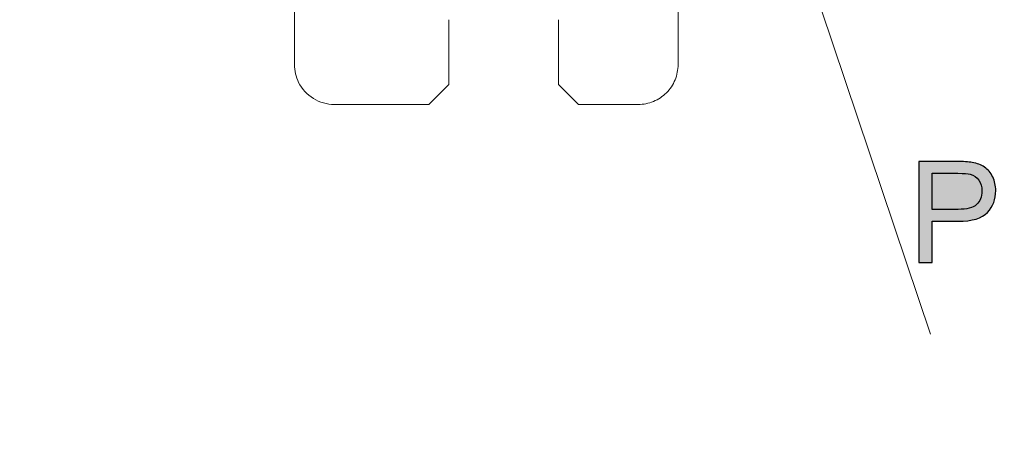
# Model space of a CAD drawing. Header units: millimetres. Extents: x -296 to 295, y -209 to 209.
# Tile 24 of 123: x -249 to -199, y -27 to -6. Entities that reach past the tile are written whole.
import ezdxf

# ---------------------------------------------------------------- set-up
doc = ezdxf.new("R2010")
doc.units = ezdxf.units.MM
doc.header["$MEASUREMENT"] = 0
doc.layers.add('layer 1', color=7, linetype='Continuous')

msp = doc.modelspace()

# ---------------------------------------------------------------- hatches: boundary and pattern name
at = {"layer": 'layer 1'}
h = msp.add_hatch(color=18, dxfattribs=at)
edge = h.paths.add_edge_path()
edge.add_spline(control_points=[(-203.7875, -18.416), (-203.7875, -18.416), (-203.7875, -13.3642), (-203.7875, -13.3642), (-203.7875, -13.3642), (-201.8802, -13.3642), (-201.8802, -13.3642), (-201.545, -13.3642), (-201.2887, -13.3807), (-201.1111, -13.4124), (-200.863, -13.4536), (-200.6548, -13.5323), (-200.4867, -13.6476), (-200.3185, -13.764), (-200.1833, -13.9263), (-200.081, -14.1344), (-199.9787, -14.3426), (-199.9281, -14.5719), (-199.9281, -14.8223), (-199.9281, -15.2504), (-200.0645, -15.6138), (-200.3385, -15.9101), (-200.6113, -16.2076), (-201.1064, -16.3558), (-201.8214, -16.3558), (-201.8214, -16.3558), (-203.1172, -16.3558), (-203.1172, -16.3558), (-203.1172, -16.3558), (-203.1172, -18.416), (-203.1172, -18.416), (-203.1172, -18.416), (-203.7875, -18.416), (-203.7875, -18.416)], knot_values=[0, 0, 0, 0, 0.0909091, 0.0909091, 0.0909091, 0.1818182, 0.1818182, 0.1818182, 0.2727273, 0.2727273, 0.2727273, 0.3636364, 0.3636364, 0.3636364, 0.4545455, 0.4545455, 0.4545455, 0.5454545, 0.5454545, 0.5454545, 0.6363636, 0.6363636, 0.6363636, 0.7272727, 0.7272727, 0.7272727, 0.8181818, 0.8181818, 0.8181818, 0.9090909, 0.9090909, 0.9090909, 1, 1, 1, 1], degree=3, periodic=1)
h = msp.add_hatch(color=18, dxfattribs=at)
edge = h.paths.add_edge_path()
edge.add_spline(control_points=[(-203.1172, -15.7631), (-203.1172, -15.7631), (-201.812, -15.7631), (-201.812, -15.7631), (-201.3792, -15.7631), (-201.0735, -15.6831), (-200.8912, -15.522), (-200.7101, -15.3609), (-200.6196, -15.1351), (-200.6196, -14.8423), (-200.6196, -14.6318), (-200.6725, -14.4508), (-200.7795, -14.3002), (-200.8865, -14.1497), (-201.0276, -14.0498), (-201.2016, -14.0015), (-201.3145, -13.9721), (-201.5227, -13.9569), (-201.8249, -13.9569), (-201.8249, -13.9569), (-203.1172, -13.9569), (-203.1172, -13.9569), (-203.1172, -13.9569), (-203.1172, -15.7631), (-203.1172, -15.7631)], knot_values=[0, 0, 0, 0, 0.125, 0.125, 0.125, 0.25, 0.25, 0.25, 0.375, 0.375, 0.375, 0.5, 0.5, 0.5, 0.625, 0.625, 0.625, 0.75, 0.75, 0.75, 0.875, 0.875, 0.875, 1, 1, 1, 1], degree=3, periodic=1)

# ---------------------------------------------------------------- linework, layer by layer
at = {"layer": 'layer 1', "color": 1, "lineweight": 0}
msp.add_open_spline([(295.3283, 209.2747), (295.3283, 209.2747), (295.3283, -208.9236), (295.3283, -208.9236), (295.3283, -208.9236), (-296.1944, -208.9236), (-296.1944, -208.9236), (-296.1944, -208.9236), (-296.1944, 209.2747), (-296.1944, 209.2747), (-296.1944, 209.2747), (295.3283, 209.2747), (295.3283, 209.2747)], degree=3, knots=[0, 0, 0, 0, 0.25, 0.25, 0.25, 0.5, 0.5, 0.5, 0.75, 0.75, 0.75, 1, 1, 1, 1], dxfattribs=at)
at = {"layer": 'layer 1', "color": 5, "lineweight": 0}
msp.add_open_spline([(-281.2487, 194.7284), (-281.2487, 194.7284), (-281.2487, -197.0649), (-281.2487, -197.0649), (-281.2487, -197.0649), (283.3586, -197.0649), (283.3586, -197.0649)], degree=3, knots=[0, 0, 0, 0, 0.5, 0.5, 0.5, 1, 1, 1, 1], dxfattribs=at)
at = {"layer": 'layer 1', "lineweight": 9}
for points in [[(-213.5541, 8.7592), (-213.5541, 8.7592), (-203.1928, -22.0184), (-203.1928, -22.0184)], [(-215.8541, -0.5108), (-215.8541, -0.5108), (-215.8541, -8.5104), (-215.8541, -8.5104)], [(-235.0907, -8.5112), (-235.0907, -8.5112), (-235.091, -4.1108), (-235.091, -4.1108)], [(-227.3541, -6.265), (-227.3541, -6.265), (-227.3541, -9.5108), (-227.3541, -9.5108)], [(-221.8541, -9.5108), (-221.8541, -9.5108), (-221.8541, -6.2653), (-221.8541, -6.2653)], [(-234.8791, -9.4055), (-235.0161, -9.1315), (-235.0908, -8.8175), (-235.0907, -8.5112)], [(-227.3541, -9.5108), (-227.3541, -9.5108), (-228.3541, -10.5108), (-228.3541, -10.5108)], [(-220.8541, -10.5108), (-220.8541, -10.5108), (-221.8541, -9.5108), (-221.8541, -9.5108)], [(-233.0903, -10.5108), (-233.0903, -10.5108), (-228.3541, -10.5108), (-228.3541, -10.5108)], [(-220.8541, -10.5108), (-220.8541, -10.5108), (-217.8536, -10.5108), (-217.8536, -10.5108)]]:
    msp.add_open_spline(points, degree=3, dxfattribs=at)
for points, knots in [([(-215.8541, -8.5104), (-215.8541, -8.7706), (-215.9062, -9.0336), (-216.0064, -9.2759), (-216.1066, -9.5181), (-216.2549, -9.7396), (-216.4398, -9.9246), (-216.6247, -10.1095), (-216.8461, -10.258), (-217.0883, -10.3583), (-217.3305, -10.4586), (-217.5935, -10.5107), (-217.8536, -10.5108)], [0, 0, 0, 0, 0.25, 0.25, 0.25, 0.5, 0.5, 0.5, 0.75, 0.75, 0.75, 1, 1, 1, 1]), ([(-233.0903, -10.5108), (-233.4547, -10.5108), (-233.8263, -10.4071), (-234.1417, -10.2122), (-234.4571, -10.0174), (-234.7162, -9.7314), (-234.8791, -9.4055)], [0, 0, 0, 0, 0.5, 0.5, 0.5, 1, 1, 1, 1])]:
    msp.add_open_spline(points, degree=3, knots=knots, dxfattribs=at)
at = {"layer": 'layer 1'}
for points, knots in [([(-203.7875, -18.416), (-203.7875, -18.416), (-203.7875, -13.3642), (-203.7875, -13.3642), (-203.7875, -13.3642), (-201.8802, -13.3642), (-201.8802, -13.3642), (-201.545, -13.3642), (-201.2887, -13.3807), (-201.1111, -13.4124), (-200.863, -13.4536), (-200.6548, -13.5323), (-200.4867, -13.6476), (-200.3185, -13.764), (-200.1833, -13.9263), (-200.081, -14.1344), (-199.9787, -14.3426), (-199.9281, -14.5719), (-199.9281, -14.8223), (-199.9281, -15.2504), (-200.0645, -15.6138), (-200.3385, -15.9101), (-200.6113, -16.2076), (-201.1064, -16.3558), (-201.8214, -16.3558), (-201.8214, -16.3558), (-203.1172, -16.3558), (-203.1172, -16.3558), (-203.1172, -16.3558), (-203.1172, -18.416), (-203.1172, -18.416), (-203.1172, -18.416), (-203.7875, -18.416), (-203.7875, -18.416)], [0, 0, 0, 0, 0.0909091, 0.0909091, 0.0909091, 0.1818182, 0.1818182, 0.1818182, 0.2727273, 0.2727273, 0.2727273, 0.3636364, 0.3636364, 0.3636364, 0.4545455, 0.4545455, 0.4545455, 0.5454545, 0.5454545, 0.5454545, 0.6363636, 0.6363636, 0.6363636, 0.7272727, 0.7272727, 0.7272727, 0.8181818, 0.8181818, 0.8181818, 0.9090909, 0.9090909, 0.9090909, 1, 1, 1, 1]), ([(-203.1172, -15.7631), (-203.1172, -15.7631), (-201.812, -15.7631), (-201.812, -15.7631), (-201.3792, -15.7631), (-201.0735, -15.6831), (-200.8912, -15.522), (-200.7101, -15.3609), (-200.6196, -15.1351), (-200.6196, -14.8423), (-200.6196, -14.6318), (-200.6725, -14.4508), (-200.7795, -14.3002), (-200.8865, -14.1497), (-201.0276, -14.0498), (-201.2016, -14.0015), (-201.3145, -13.9721), (-201.5227, -13.9569), (-201.8249, -13.9569), (-201.8249, -13.9569), (-203.1172, -13.9569), (-203.1172, -13.9569), (-203.1172, -13.9569), (-203.1172, -15.7631), (-203.1172, -15.7631)], [0, 0, 0, 0, 0.125, 0.125, 0.125, 0.25, 0.25, 0.25, 0.375, 0.375, 0.375, 0.5, 0.5, 0.5, 0.625, 0.625, 0.625, 0.75, 0.75, 0.75, 0.875, 0.875, 0.875, 1, 1, 1, 1])]:
    msp.add_open_spline(points, degree=3, knots=knots, dxfattribs=at)

doc.saveas('drawing.dxf')
